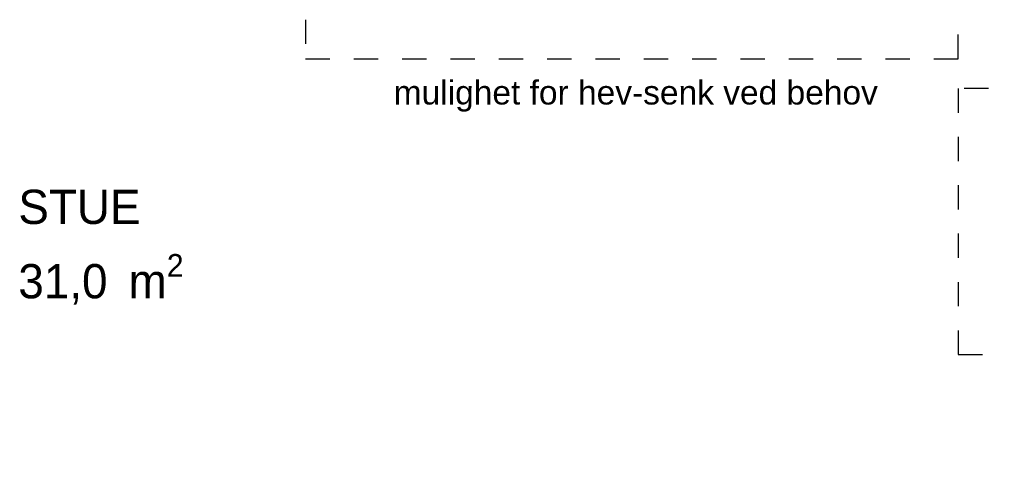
# Model space of a CAD drawing. Header units: millimetres. Extents: x -5000 to 341424, y -9235 to 550260.
# Tile 164 of 236: x 299079 to 301953, y 354310 to 355660. Entities that reach past the tile are written whole.
import ezdxf
from ezdxf.enums import TextEntityAlignment as Align

# ---------------------------------------------------------------- set-up
doc = ezdxf.new("R2010")
doc.units = ezdxf.units.MM
doc.header["$LTSCALE"] = 0.5
doc.header["$MEASUREMENT"] = 0
doc.linetypes.add('PLINE', pattern=[0])
doc.linetypes.add('Små Stiplet', pattern=[282.222222, 141.111111, -141.111111])
for name, color, linetype in [('273- Kjøkkeninnredning(Nye konstruksjoner)', 7, 'Continuous'), ('862- M___Nettoareal(Nye konstruksjoner)', 7, 'Continuous'), ('862- M___Nettoareal(Tekst)(Nye konstruksjoner)', 7, 'Continuous'), ('878- Annen overflate_visuell informasjon(Nye konstruksjoner)', 7, 'Continuous')]:
    doc.layers.add(name, color=color, linetype=linetype)
doc.styles.add('GENERATED_STYLE_1', font='txt')
doc.styles.add('GENERATED_STYLE_3', font='arial.ttf')

# ---------------------------------------------------------------- blocks, each defined once
blk = doc.blocks.new('STUE__7', base_point=(299299.5, 355025.2))
at = {"layer": '862- M___Nettoareal(Tekst)(Nye konstruksjoner)', "insert": (299075.4, 354975.9), "char_height": 100, "attachment_point": 1, "style": 'GENERATED_STYLE_1'}
blk.add_mtext('\\A1;{\\pql;\\pt0,2300;\\fAvenir Light|b0|i0|c0|p0;\\W1.000000;31,0\\fAvenir Light|b0|i0|c0|p0;\\W1.000000;\\A1{\\H.66x;\\S^  ;}\\fAvenir Light|b0|i0|c0|p0;\\W1.000000; m\\fAvenir Light|b0|i0|c0|p0;\\W1.000000;\\A1{\\H.66x;\\S2^  ;}}', dxfattribs=at)
at = {"layer": '862- M___Nettoareal(Tekst)(Nye konstruksjoner)', "style": 'GENERATED_STYLE_1'}
for tag, p in [('DUMMY_861', (299523.6, 355213.4)), ('ROOM_NAME', (299075.4, 355163.6)), ('DUMMY_862', (299075.4, 355025.2))]:
    blk.add_attdef(tag, text='', height=100, dxfattribs=at).set_placement(p, align=Align.TOP_LEFT)
blk = doc.blocks.new('7.01.10 Corner bench 90[243]', base_point=(301841, 356380.7))
at = {"layer": '273- Kjøkkeninnredning(Nye konstruksjoner)', "linetype": 'PLINE'}
for p, q in [((301841, 356380.7), (301841, 355803.7)), ((302741, 356380.7), (301841, 356380.7)), ((302741, 355480.7), (302741, 356380.7)), ((301841, 355803.7), (302164, 355803.7)), ((301843, 355803.7), (301843, 355787.7)), ((302164, 355803.7), (301843, 355803.7)), ((302164, 355803.7), (302164, 355480.7)), ((302164, 355482.7), (302164, 355803.7)), ((301843, 355787.7), (302148, 355787.7)), ((301843, 355787.6), (302122, 355712.8)), ((302148, 355787.7), (302148, 355482.7)), ((302122, 355712.8), (302047.2, 355433.6)), ((302148, 355482.7), (302164, 355482.7)), ((302164, 355480.7), (302741, 355480.7))]:
    blk.add_line(p, q, dxfattribs=at)

msp = doc.modelspace()

# ---------------------------------------------------------------- linework, layer by layer
at = {"layer": '878- Annen overflate_visuell informasjon(Nye konstruksjoner)', "linetype": 'Små Stiplet'}
for points in [[(299913.6, 355659.6), (299913.6, 355545.6), (301819, 355545.6), (301819, 355659.6)], [(301906.8, 355458.7), (301819, 355458.7), (301819, 354682.7), (301929.8, 354682.7)]]:
    msp.add_lwpolyline(points, dxfattribs=at)

# ---------------------------------------------------------------- block references
at = {"layer": '273- Kjøkkeninnredning(Nye konstruksjoner)', "linetype": 'PLINE'}
msp.add_blockref('7.01.10 Corner bench 90[243]', (301841, 356380.7), dxfattribs=at)
at = {"layer": '862- M___Nettoareal(Nye konstruksjoner)', "linetype": 'Continuous'}
ref = msp.add_blockref('STUE__7', (299299.5, 355025.2), dxfattribs=at)
ref.add_attrib('ROOM_NAME', 'STUE', dxfattribs={"layer": '862- M___Nettoareal(Tekst)(Nye konstruksjoner)', "color": 7, "height": 100, "style": 'GENERATED_STYLE_1'}).set_placement((299075.4, 355163.6), align=Align.TOP_LEFT)

# ---------------------------------------------------------------- texts
at = {"layer": '878- Annen overflate_visuell informasjon(Nye konstruksjoner)', "linetype": 'Continuous', "insert": (300171, 355391.1), "char_height": 70, "attachment_point": 7, "style": 'GENERATED_STYLE_3'}
msp.add_mtext('\\A1;{\\pql;\\fArial|b0|i0|c0|p0;\\W1.000000;mulighet for hev-senk ved behov}', dxfattribs=at)

doc.saveas('drawing.dxf')
